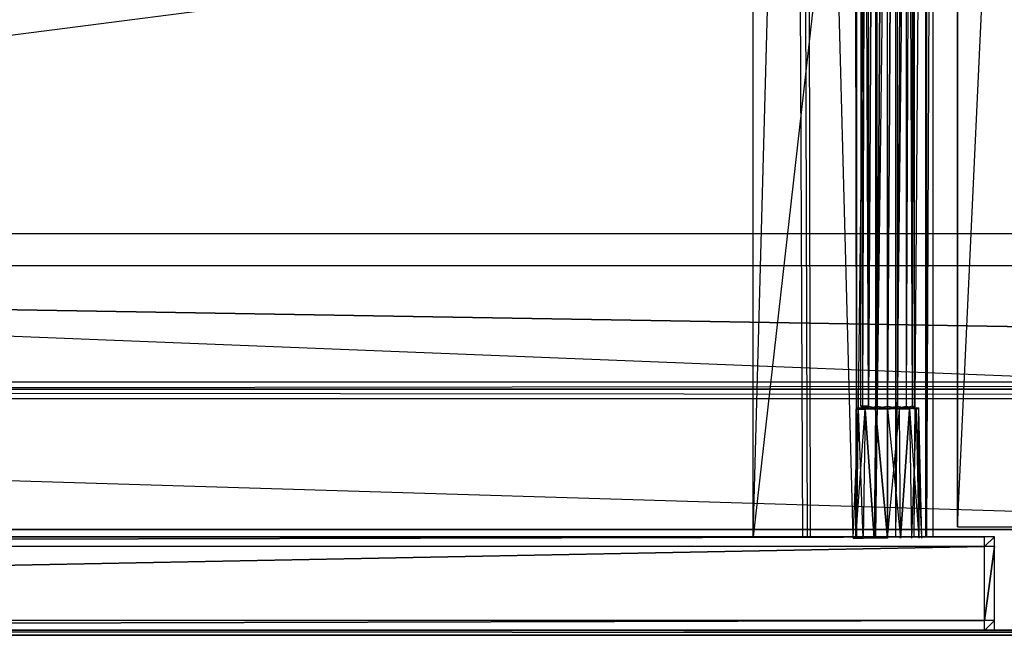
# Model space of a CAD drawing. Extents: x -1.6 to 0, y -0.5 to 0.
# Tile 12 of 29: x -1 to -0.8, y -0.5 to -0.38. Entities that reach past the tile are written whole.
import ezdxf

# ---------------------------------------------------------------- set-up
doc = ezdxf.new("R2010")
doc.units = 0
for name, color, linetype in [('L0_FRONT_LEGATO_S2S2_X_3400__Y_', 7, 'CONTINUOUS'), ('L11_KORPUS_LEGATO_MS_X_190__Y_4', 7, 'CONTINUOUS'), ('L12_KORPUS_LEGATO_BO_X_15620__Y', 7, 'CONTINUOUS'), ('L14_KORPUS_LEGATO_3_N_B11700___', 7, 'CONTINUOUS'), ('L17_KORPUS_LEGATO_0_N_B11700___', 7, 'CONTINUOUS'), ('L2_DRAWERBOX_LEGATO_REL_6_X_365', 7, 'CONTINUOUS'), ('L4_DRAWERBOX_LEGATO_REL_4_X_139', 7, 'CONTINUOUS'), ('L5_DRAWERBOX_LEGATO_REL_3_X_688', 7, 'CONTINUOUS'), ('L9_PLATTE_LEGATO_N_B11700__0___', 7, 'CONTINUOUS')]:
    doc.layers.add(name, color=color, linetype=linetype)

msp = doc.modelspace()

# ---------------------------------------------------------------- linework, layer by layer
at = {"layer": 'L0_FRONT_LEGATO_S2S2_X_3400__Y_', "color": 8}
for points, invisible_edges in [([(-1.596, -0.482, 0.34), (-0.804, -0.48, 0.34), (-1.596, -0.48, 0.34), (-1.596, -0.482, 0.34)], 13), ([(-0.804, -0.48, 0.34), (-1.596, -0.482, 0.34), (-0.804, -0.482, 0.34), (-0.804, -0.48, 0.34)], 14), ([(-0.804, -0.48), (-1.596, -0.482), (-1.596, -0.48), (-0.804, -0.48)], 13), ([(-1.596, -0.482), (-0.804, -0.48), (-0.804, -0.482), (-1.596, -0.482)], 14), ([(-1.596, -0.48, 0.338), (-0.804, -0.48, 0.002), (-1.596, -0.48, 0.002), (-1.596, -0.48, 0.338)], 13), ([(-0.804, -0.48, 0.002), (-1.596, -0.48, 0.338), (-0.804, -0.48, 0.338), (-0.804, -0.48, 0.002)], 14), ([(-1.596, -0.48, 0.34), (-0.804, -0.48, 0.338), (-1.596, -0.48, 0.338), (-1.596, -0.48, 0.34)], 13), ([(-0.804, -0.48, 0.338), (-1.596, -0.48, 0.34), (-0.804, -0.48, 0.34), (-0.804, -0.48, 0.338)], 14), ([(-1.596, -0.48, 0.002), (-0.804, -0.48), (-1.596, -0.48), (-1.596, -0.48, 0.002)], 13), ([(-0.804, -0.48), (-1.596, -0.48, 0.002), (-0.804, -0.48, 0.002), (-0.804, -0.48)], 14), ([(-0.804, -0.482, 0.34), (-0.802, -0.48, 0.34), (-0.804, -0.48, 0.34), (-0.804, -0.482, 0.34)], 13), ([(-0.802, -0.48, 0.34), (-0.804, -0.482, 0.34), (-0.802, -0.482, 0.34), (-0.802, -0.48, 0.34)], 14), ([(-0.802, -0.48), (-0.804, -0.482), (-0.804, -0.48), (-0.802, -0.48)], 13), ([(-0.804, -0.482), (-0.802, -0.48), (-0.802, -0.482), (-0.804, -0.482)], 14), ([(-0.804, -0.48, 0.338), (-0.802, -0.48, 0.002), (-0.804, -0.48, 0.002), (-0.804, -0.48, 0.338)], 13), ([(-0.802, -0.48, 0.002), (-0.804, -0.48, 0.338), (-0.802, -0.48, 0.338), (-0.802, -0.48, 0.002)], 14), ([(-0.804, -0.48, 0.34), (-0.802, -0.48, 0.338), (-0.804, -0.48, 0.338), (-0.804, -0.48, 0.34)], 13), ([(-0.802, -0.48, 0.338), (-0.804, -0.48, 0.34), (-0.802, -0.48, 0.34), (-0.802, -0.48, 0.338)], 14), ([(-0.804, -0.48, 0.002), (-0.802, -0.48), (-0.804, -0.48), (-0.804, -0.48, 0.002)], 13), ([(-0.802, -0.48), (-0.804, -0.48, 0.002), (-0.802, -0.48, 0.002), (-0.802, -0.48)], 14), ([(-0.802, -0.48, 0.002), (-0.802, -0.482, 0.338), (-0.802, -0.482, 0.002), (-0.802, -0.48, 0.002)], 13), ([(-0.802, -0.482, 0.338), (-0.802, -0.48, 0.002), (-0.802, -0.48, 0.338), (-0.802, -0.482, 0.338)], 14), ([(-0.802, -0.48), (-0.802, -0.482, 0.002), (-0.802, -0.482), (-0.802, -0.48)], 13), ([(-0.802, -0.482, 0.002), (-0.802, -0.48), (-0.802, -0.48, 0.002), (-0.802, -0.482, 0.002)], 14), ([(-0.802, -0.48, 0.338), (-0.802, -0.482, 0.34), (-0.802, -0.482, 0.338), (-0.802, -0.48, 0.338)], 13), ([(-0.802, -0.482, 0.34), (-0.802, -0.48, 0.338), (-0.802, -0.48, 0.34), (-0.802, -0.482, 0.34)], 14), ([(-0.804, -0.482), (-1.596, -0.497), (-1.596, -0.482), (-0.804, -0.482)], 13), ([(-1.596, -0.497), (-0.804, -0.482), (-0.804, -0.497), (-1.596, -0.497)], 14), ([(-1.596, -0.497, 0.34), (-0.804, -0.482, 0.34), (-1.596, -0.482, 0.34), (-1.596, -0.497, 0.34)], 13), ([(-0.804, -0.482, 0.34), (-1.596, -0.497, 0.34), (-0.804, -0.497, 0.34), (-0.804, -0.482, 0.34)], 14), ([(-0.802, -0.482), (-0.804, -0.497), (-0.804, -0.482), (-0.802, -0.482)], 13), ([(-0.804, -0.497), (-0.802, -0.482), (-0.802, -0.497), (-0.804, -0.497)], 14), ([(-0.804, -0.497, 0.34), (-0.802, -0.482, 0.34), (-0.804, -0.482, 0.34), (-0.804, -0.497, 0.34)], 13), ([(-0.802, -0.482, 0.34), (-0.804, -0.497, 0.34), (-0.802, -0.497, 0.34), (-0.802, -0.482, 0.34)], 14), ([(-0.802, -0.482, 0.002), (-0.802, -0.497, 0.338), (-0.802, -0.497, 0.002), (-0.802, -0.482, 0.002)], 13), ([(-0.802, -0.497, 0.338), (-0.802, -0.482, 0.002), (-0.802, -0.482, 0.338), (-0.802, -0.497, 0.338)], 14), ([(-0.802, -0.482), (-0.802, -0.497, 0.002), (-0.802, -0.497), (-0.802, -0.482)], 13), ([(-0.802, -0.497, 0.002), (-0.802, -0.482), (-0.802, -0.482, 0.002), (-0.802, -0.497, 0.002)], 14), ([(-0.802, -0.482, 0.338), (-0.802, -0.497, 0.34), (-0.802, -0.497, 0.338), (-0.802, -0.482, 0.338)], 13), ([(-0.802, -0.497, 0.34), (-0.802, -0.482, 0.338), (-0.802, -0.482, 0.34), (-0.802, -0.497, 0.34)], 14), ([(-0.804, -0.497), (-1.596, -0.499), (-1.596, -0.497), (-0.804, -0.497)], 13), ([(-1.596, -0.499), (-0.804, -0.497), (-0.804, -0.499), (-1.596, -0.499)], 14), ([(-1.596, -0.499, 0.34), (-0.804, -0.497, 0.34), (-1.596, -0.497, 0.34), (-1.596, -0.499, 0.34)], 13), ([(-0.804, -0.497, 0.34), (-1.596, -0.499, 0.34), (-0.804, -0.499, 0.34), (-0.804, -0.497, 0.34)], 14), ([(-0.802, -0.497), (-0.804, -0.499), (-0.804, -0.497), (-0.802, -0.497)], 13), ([(-0.804, -0.499), (-0.802, -0.497), (-0.802, -0.499), (-0.804, -0.499)], 14), ([(-0.804, -0.499, 0.34), (-0.802, -0.497, 0.34), (-0.804, -0.497, 0.34), (-0.804, -0.499, 0.34)], 13), ([(-0.802, -0.497, 0.34), (-0.804, -0.499, 0.34), (-0.802, -0.499, 0.34), (-0.802, -0.497, 0.34)], 14), ([(-0.802, -0.497, 0.338), (-0.802, -0.499, 0.34), (-0.802, -0.499, 0.338), (-0.802, -0.497, 0.338)], 13), ([(-0.802, -0.499, 0.34), (-0.802, -0.497, 0.338), (-0.802, -0.497, 0.34), (-0.802, -0.499, 0.34)], 14), ([(-0.802, -0.497, 0.002), (-0.802, -0.499, 0.338), (-0.802, -0.499, 0.002), (-0.802, -0.497, 0.002)], 13), ([(-0.802, -0.499, 0.338), (-0.802, -0.497, 0.002), (-0.802, -0.497, 0.338), (-0.802, -0.499, 0.338)], 14), ([(-0.802, -0.497), (-0.802, -0.499, 0.002), (-0.802, -0.499), (-0.802, -0.497)], 13), ([(-0.802, -0.499, 0.002), (-0.802, -0.497), (-0.802, -0.497, 0.002), (-0.802, -0.499, 0.002)], 14), ([(-0.804, -0.499, 0.002), (-1.596, -0.499, 0.338), (-1.596, -0.499, 0.002), (-0.804, -0.499, 0.002)], 13), ([(-1.596, -0.499, 0.338), (-0.804, -0.499, 0.002), (-0.804, -0.499, 0.338), (-1.596, -0.499, 0.338)], 14), ([(-0.804, -0.499), (-1.596, -0.499, 0.002), (-1.596, -0.499), (-0.804, -0.499)], 13), ([(-1.596, -0.499, 0.002), (-0.804, -0.499), (-0.804, -0.499, 0.002), (-1.596, -0.499, 0.002)], 14), ([(-0.804, -0.499, 0.338), (-1.596, -0.499, 0.34), (-1.596, -0.499, 0.338), (-0.804, -0.499, 0.338)], 13), ([(-1.596, -0.499, 0.34), (-0.804, -0.499, 0.338), (-0.804, -0.499, 0.34), (-1.596, -0.499, 0.34)], 14), ([(-0.802, -0.499), (-0.804, -0.499, 0.002), (-0.804, -0.499), (-0.802, -0.499)], 13), ([(-0.804, -0.499, 0.002), (-0.802, -0.499), (-0.802, -0.499, 0.002), (-0.804, -0.499, 0.002)], 14), ([(-0.802, -0.499, 0.002), (-0.804, -0.499, 0.338), (-0.804, -0.499, 0.002), (-0.802, -0.499, 0.002)], 13), ([(-0.804, -0.499, 0.338), (-0.802, -0.499, 0.002), (-0.802, -0.499, 0.338), (-0.804, -0.499, 0.338)], 14), ([(-0.802, -0.499, 0.338), (-0.804, -0.499, 0.34), (-0.804, -0.499, 0.338), (-0.802, -0.499, 0.338)], 13), ([(-0.804, -0.499, 0.34), (-0.802, -0.499, 0.338), (-0.802, -0.499, 0.34), (-0.804, -0.499, 0.34)], 14)]:
    msp.add_3dface(points, dxfattribs=dict(at, invisible_edges=invisible_edges))
at = {"layer": 'L11_KORPUS_LEGATO_MS_X_190__Y_4', "color": 8}
for points, invisible_edges in [([(-0.7905, -0.069, 0.02), (-0.8095, -0.478, 0.02), (-0.8095, -0.069, 0.02), (-0.7905, -0.069, 0.02)], 13), ([(-0.8095, -0.478, 0.02), (-0.7905, -0.069, 0.02), (-0.7905, -0.478, 0.02), (-0.8095, -0.478, 0.02)], 14), ([(-0.7905, -0.478, 0.313), (-0.8095, -0.069, 0.313), (-0.8095, -0.478, 0.313), (-0.7905, -0.478, 0.313)], 13), ([(-0.8095, -0.069, 0.313), (-0.7905, -0.478, 0.313), (-0.7905, -0.069, 0.313), (-0.8095, -0.069, 0.313)], 14), ([(-0.8095, -0.478, 0.313), (-0.8095, -0.069, 0.02), (-0.8095, -0.478, 0.02), (-0.8095, -0.478, 0.313)], 13), ([(-0.8095, -0.069, 0.02), (-0.8095, -0.478, 0.313), (-0.8095, -0.069, 0.313), (-0.8095, -0.069, 0.02)], 14), ([(-0.7905, -0.478, 0.313), (-0.8095, -0.478, 0.02), (-0.7905, -0.478, 0.02), (-0.7905, -0.478, 0.313)], 13), ([(-0.8095, -0.478, 0.02), (-0.7905, -0.478, 0.313), (-0.8095, -0.478, 0.313), (-0.8095, -0.478, 0.02)], 14)]:
    msp.add_3dface(points, dxfattribs=dict(at, invisible_edges=invisible_edges))
at = {"layer": 'L12_KORPUS_LEGATO_BO_X_15620__Y', "color": 8}
for points, invisible_edges in [([(-0.019, -0.4785, 0.02), (-1.581, -0.069, 0.02), (-1.581, -0.4785, 0.02), (-0.019, -0.4785, 0.02)], 13), ([(-1.581, -0.069, 0.02), (-0.019, -0.4785, 0.02), (-0.019, -0.069, 0.02), (-1.581, -0.069, 0.02)], 14), ([(-0.019, -0.069, 0.001), (-1.581, -0.4785, 0.001), (-1.581, -0.069, 0.001), (-0.019, -0.069, 0.001)], 13), ([(-1.581, -0.4785, 0.001), (-0.019, -0.069, 0.001), (-0.019, -0.4785, 0.001), (-1.581, -0.4785, 0.001)], 14), ([(-0.019, -0.4785, 0.02), (-1.581, -0.4785, 0.001), (-0.019, -0.4785, 0.001), (-0.019, -0.4785, 0.02)], 13), ([(-1.581, -0.4785, 0.001), (-0.019, -0.4785, 0.02), (-1.581, -0.4785, 0.02), (-1.581, -0.4785, 0.001)], 14)]:
    msp.add_3dface(points, dxfattribs=dict(at, invisible_edges=invisible_edges))
at = {"layer": 'L14_KORPUS_LEGATO_3_N_B11700___', "color": 8}
for points, invisible_edges in [([(-1.581, -0.4785, 0.313), (-1.521, -0.4185, 0.313), (-0.019, -0.4785, 0.313), (-1.581, -0.4785, 0.313)], 10), ([(-0.019, -0.4785, 0.332), (-1.521, -0.4185, 0.332), (-1.581, -0.4785, 0.332), (-0.019, -0.4785, 0.332)], 13), ([(-0.019, -0.4785, 0.313), (-1.521, -0.4185, 0.313), (-0.079, -0.4185, 0.313), (-0.019, -0.4785, 0.313)], 15), ([(-1.521, -0.4185, 0.332), (-0.079, -0.4185, 0.313), (-1.521, -0.4185, 0.313), (-1.521, -0.4185, 0.332)], 13), ([(-0.079, -0.4185, 0.313), (-1.521, -0.4185, 0.332), (-0.079, -0.4185, 0.332), (-0.079, -0.4185, 0.313)], 14), ([(-1.521, -0.4185, 0.332), (-0.019, -0.4785, 0.332), (-0.079, -0.4185, 0.332), (-1.521, -0.4185, 0.332)], 14), ([(-0.019, -0.4785, 0.332), (-1.581, -0.4785, 0.313), (-0.019, -0.4785, 0.313), (-0.019, -0.4785, 0.332)], 13), ([(-1.581, -0.4785, 0.313), (-0.019, -0.4785, 0.332), (-1.581, -0.4785, 0.332), (-1.581, -0.4785, 0.313)], 14)]:
    msp.add_3dface(points, dxfattribs=dict(at, invisible_edges=invisible_edges))
at = {"layer": 'L17_KORPUS_LEGATO_0_N_B11700___', "color": 8}
for points, invisible_edges in [([(-1.525, -0.425, 0.332), (-0.05, -0.45, 0.332), (-1.55, -0.45, 0.332), (-1.525, -0.425, 0.332)], 13), ([(-0.05, -0.45, 0.342), (-1.525, -0.425, 0.342), (-1.55, -0.45, 0.342), (-0.05, -0.45, 0.342)], 13), ([(-0.05, -0.45, 0.332), (-1.525, -0.425, 0.332), (-0.075, -0.425, 0.332), (-0.05, -0.45, 0.332)], 14), ([(-1.525, -0.425, 0.342), (-0.05, -0.45, 0.342), (-0.075, -0.425, 0.342), (-1.525, -0.425, 0.342)], 14), ([(-1.525, -0.425, 0.342), (-0.075, -0.425, 0.332), (-1.525, -0.425, 0.332), (-1.525, -0.425, 0.342)], 13), ([(-0.075, -0.425, 0.332), (-1.525, -0.425, 0.342), (-0.075, -0.425, 0.342), (-0.075, -0.425, 0.332)], 14), ([(-0.05, -0.45, 0.342), (-1.55, -0.45, 0.332), (-0.05, -0.45, 0.332), (-0.05, -0.45, 0.342)], 13), ([(-1.55, -0.45, 0.332), (-0.05, -0.45, 0.342), (-1.55, -0.45, 0.342), (-1.55, -0.45, 0.332)], 14)]:
    msp.add_3dface(points, dxfattribs=dict(at, invisible_edges=invisible_edges))
at = {"layer": 'L2_DRAWERBOX_LEGATO_REL_6_X_365', "color": 8}
for points, invisible_edges in [([(-0.850985, -0.156, 0.032), (-0.850985, -0.48, 0.048743), (-0.850985, -0.48, 0.032), (-0.850985, -0.156, 0.032)], 13), ([(-0.850985, -0.48, 0.048743), (-0.850985, -0.156, 0.032), (-0.850985, -0.156, 0.048743), (-0.850985, -0.48, 0.048743)], 14), ([(-0.850985, -0.48, 0.032), (-0.8145, -0.156, 0.032), (-0.850985, -0.156, 0.032), (-0.850985, -0.48, 0.032)], 13), ([(-0.8145, -0.156, 0.032), (-0.850985, -0.48, 0.032), (-0.8145, -0.48, 0.032), (-0.8145, -0.156, 0.032)], 14), ([(-0.842241, -0.156, 0.055052), (-0.850985, -0.48, 0.048743), (-0.850985, -0.156, 0.048743), (-0.842241, -0.156, 0.055052)], 13), ([(-0.850985, -0.48, 0.048743), (-0.842241, -0.156, 0.055052), (-0.842241, -0.48, 0.055052), (-0.850985, -0.48, 0.048743)], 14), ([(-0.842241, -0.156, 0.055052), (-0.840933, -0.48, 0.056719), (-0.842241, -0.48, 0.055052), (-0.842241, -0.156, 0.055052)], 13), ([(-0.840933, -0.48, 0.056719), (-0.842241, -0.156, 0.055052), (-0.840933, -0.156, 0.056719), (-0.840933, -0.48, 0.056719)], 14), ([(-0.840933, -0.156, 0.056719), (-0.83997, -0.48, 0.058607), (-0.840933, -0.48, 0.056719), (-0.840933, -0.156, 0.056719)], 13), ([(-0.83997, -0.48, 0.058607), (-0.840933, -0.156, 0.056719), (-0.83997, -0.156, 0.058607), (-0.83997, -0.48, 0.058607)], 14), ([(-0.83997, -0.156, 0.058607), (-0.839389, -0.48, 0.060646), (-0.83997, -0.48, 0.058607), (-0.83997, -0.156, 0.058607)], 13), ([(-0.839389, -0.48, 0.060646), (-0.83997, -0.156, 0.058607), (-0.839389, -0.156, 0.060646), (-0.839389, -0.48, 0.060646)], 14), ([(-0.839389, -0.156, 0.060646), (-0.83068, -0.48, 0.113598), (-0.839389, -0.48, 0.060646), (-0.839389, -0.156, 0.060646)], 13), ([(-0.83068, -0.48, 0.113598), (-0.839389, -0.156, 0.060646), (-0.83068, -0.156, 0.113598), (-0.83068, -0.48, 0.113598)], 14), ([(-0.83068, -0.156, 0.113598), (-0.829928, -0.48, 0.114666), (-0.83068, -0.48, 0.113598), (-0.83068, -0.156, 0.113598)], 13), ([(-0.829928, -0.48, 0.114666), (-0.83068, -0.156, 0.113598), (-0.829928, -0.156, 0.114666), (-0.829928, -0.48, 0.114666)], 14), ([(-0.826089, -0.156, 0.115998), (-0.829928, -0.48, 0.114666), (-0.829928, -0.156, 0.114666), (-0.826089, -0.156, 0.115998)], 13), ([(-0.829928, -0.48, 0.114666), (-0.826089, -0.156, 0.115998), (-0.826089, -0.48, 0.115998), (-0.829928, -0.48, 0.114666)], 14), ([(-0.822026, -0.156, 0.115948), (-0.826089, -0.48, 0.115998), (-0.826089, -0.156, 0.115998), (-0.822026, -0.156, 0.115948)], 13), ([(-0.826089, -0.48, 0.115998), (-0.822026, -0.156, 0.115948), (-0.822026, -0.48, 0.115948), (-0.826089, -0.48, 0.115998)], 14), ([(-0.81838, -0.156, 0.114232), (-0.822026, -0.48, 0.115948), (-0.822026, -0.156, 0.115948), (-0.81838, -0.156, 0.114232)], 13), ([(-0.822026, -0.48, 0.115948), (-0.81838, -0.156, 0.114232), (-0.81838, -0.48, 0.114232), (-0.822026, -0.48, 0.115948)], 14), ([(-0.81838, -0.48, 0.114232), (-0.816033, -0.156, 0.110955), (-0.816033, -0.48, 0.110955), (-0.81838, -0.48, 0.114232)], 13), ([(-0.816033, -0.156, 0.110955), (-0.81838, -0.48, 0.114232), (-0.81838, -0.156, 0.114232), (-0.816033, -0.156, 0.110955)], 14), ([(-0.816033, -0.48, 0.110955), (-0.815786, -0.156, 0.10758), (-0.815786, -0.48, 0.10758), (-0.816033, -0.48, 0.110955)], 13), ([(-0.815786, -0.156, 0.10758), (-0.816033, -0.48, 0.110955), (-0.816033, -0.156, 0.110955), (-0.815786, -0.156, 0.10758)], 14), ([(-0.815786, -0.48, 0.10758), (-0.8145, -0.156, 0.032), (-0.8145, -0.48, 0.032), (-0.815786, -0.48, 0.10758)], 13), ([(-0.8145, -0.156, 0.032), (-0.815786, -0.48, 0.10758), (-0.815786, -0.156, 0.10758), (-0.8145, -0.156, 0.032)], 14), ([(-0.850985, -0.48, 0.032), (-0.815786, -0.48, 0.10758), (-0.8145, -0.48, 0.032), (-0.850985, -0.48, 0.032)], 13), ([(-0.815786, -0.48, 0.10758), (-0.850985, -0.48, 0.032), (-0.83997, -0.48, 0.058607), (-0.815786, -0.48, 0.10758)], 10), ([(-0.83997, -0.48, 0.058607), (-0.850985, -0.48, 0.032), (-0.840933, -0.48, 0.056719), (-0.83997, -0.48, 0.058607)], 13), ([(-0.840933, -0.48, 0.056719), (-0.850985, -0.48, 0.032), (-0.842241, -0.48, 0.055052), (-0.840933, -0.48, 0.056719)], 10), ([(-0.842241, -0.48, 0.055052), (-0.850985, -0.48, 0.032), (-0.850985, -0.48, 0.048743), (-0.842241, -0.48, 0.055052)], 13), ([(-0.815786, -0.48, 0.10758), (-0.83997, -0.48, 0.058607), (-0.839389, -0.48, 0.060646), (-0.815786, -0.48, 0.10758)], 10), ([(-0.815786, -0.48, 0.10758), (-0.839389, -0.48, 0.060646), (-0.83068, -0.48, 0.113598), (-0.815786, -0.48, 0.10758)], 13), ([(-0.815786, -0.48, 0.10758), (-0.83068, -0.48, 0.113598), (-0.816033, -0.48, 0.110955), (-0.815786, -0.48, 0.10758)], 14), ([(-0.816033, -0.48, 0.110955), (-0.83068, -0.48, 0.113598), (-0.81838, -0.48, 0.114232), (-0.816033, -0.48, 0.110955)], 15), ([(-0.81838, -0.48, 0.114232), (-0.83068, -0.48, 0.113598), (-0.829928, -0.48, 0.114666), (-0.81838, -0.48, 0.114232)], 15), ([(-0.81838, -0.48, 0.114232), (-0.829928, -0.48, 0.114666), (-0.822026, -0.48, 0.115948), (-0.81838, -0.48, 0.114232)], 15), ([(-0.822026, -0.48, 0.115948), (-0.829928, -0.48, 0.114666), (-0.826089, -0.48, 0.115998), (-0.822026, -0.48, 0.115948)], 15)]:
    msp.add_3dface(points, dxfattribs=dict(at, invisible_edges=invisible_edges))
at = {"layer": 'L4_DRAWERBOX_LEGATO_REL_4_X_139', "color": 8}
for points, invisible_edges in [([(-0.828757, -0.143525, 0.164526), (-0.82917, -0.453487, 0.1666), (-0.828757, -0.453487, 0.164526), (-0.828757, -0.143525, 0.164526)], 13), ([(-0.82917, -0.453487, 0.1666), (-0.828757, -0.143525, 0.164526), (-0.82917, -0.143525, 0.1666), (-0.82917, -0.453487, 0.1666)], 14), ([(-0.82917, -0.143525, 0.1666), (-0.828757, -0.453487, 0.168674), (-0.82917, -0.453487, 0.1666), (-0.82917, -0.143525, 0.1666)], 13), ([(-0.828757, -0.453487, 0.168674), (-0.82917, -0.143525, 0.1666), (-0.828757, -0.143525, 0.168674), (-0.828757, -0.453487, 0.168674)], 14), ([(-0.827582, -0.143525, 0.162768), (-0.828757, -0.453487, 0.164526), (-0.827582, -0.453487, 0.162768), (-0.827582, -0.143525, 0.162768)], 13), ([(-0.828757, -0.453487, 0.164526), (-0.827582, -0.143525, 0.162768), (-0.828757, -0.143525, 0.164526), (-0.828757, -0.453487, 0.164526)], 14), ([(-0.828757, -0.143525, 0.168674), (-0.827582, -0.453487, 0.170432), (-0.828757, -0.453487, 0.168674), (-0.828757, -0.143525, 0.168674)], 13), ([(-0.827582, -0.453487, 0.170432), (-0.828757, -0.143525, 0.168674), (-0.827582, -0.143525, 0.170432), (-0.827582, -0.453487, 0.170432)], 14), ([(-0.827582, -0.453487, 0.162768), (-0.825824, -0.143525, 0.161593), (-0.827582, -0.143525, 0.162768), (-0.827582, -0.453487, 0.162768)], 13), ([(-0.825824, -0.143525, 0.161593), (-0.827582, -0.453487, 0.162768), (-0.825824, -0.453487, 0.161593), (-0.825824, -0.143525, 0.161593)], 14), ([(-0.825824, -0.143525, 0.171607), (-0.827582, -0.453487, 0.170432), (-0.827582, -0.143525, 0.170432), (-0.825824, -0.143525, 0.171607)], 13), ([(-0.827582, -0.453487, 0.170432), (-0.825824, -0.143525, 0.171607), (-0.825824, -0.453487, 0.171607), (-0.827582, -0.453487, 0.170432)], 14), ([(-0.825824, -0.453487, 0.161593), (-0.82375, -0.143525, 0.161181), (-0.825824, -0.143525, 0.161593), (-0.825824, -0.453487, 0.161593)], 13), ([(-0.82375, -0.143525, 0.161181), (-0.825824, -0.453487, 0.161593), (-0.82375, -0.453487, 0.161181), (-0.82375, -0.143525, 0.161181)], 14), ([(-0.82375, -0.143525, 0.172019), (-0.825824, -0.453487, 0.171607), (-0.825824, -0.143525, 0.171607), (-0.82375, -0.143525, 0.172019)], 13), ([(-0.825824, -0.453487, 0.171607), (-0.82375, -0.143525, 0.172019), (-0.82375, -0.453487, 0.172019), (-0.825824, -0.453487, 0.171607)], 14), ([(-0.821676, -0.143525, 0.171607), (-0.82375, -0.453487, 0.172019), (-0.82375, -0.143525, 0.172019), (-0.821676, -0.143525, 0.171607)], 13), ([(-0.82375, -0.453487, 0.172019), (-0.821676, -0.143525, 0.171607), (-0.821676, -0.453487, 0.171607), (-0.82375, -0.453487, 0.172019)], 14), ([(-0.82375, -0.453487, 0.161181), (-0.821676, -0.143525, 0.161593), (-0.82375, -0.143525, 0.161181), (-0.82375, -0.453487, 0.161181)], 13), ([(-0.821676, -0.143525, 0.161593), (-0.82375, -0.453487, 0.161181), (-0.821676, -0.453487, 0.161593), (-0.821676, -0.143525, 0.161593)], 14), ([(-0.819918, -0.143525, 0.170432), (-0.821676, -0.453487, 0.171607), (-0.821676, -0.143525, 0.171607), (-0.819918, -0.143525, 0.170432)], 13), ([(-0.821676, -0.453487, 0.171607), (-0.819918, -0.143525, 0.170432), (-0.819918, -0.453487, 0.170432), (-0.821676, -0.453487, 0.171607)], 14), ([(-0.821676, -0.453487, 0.161593), (-0.819918, -0.143525, 0.162768), (-0.821676, -0.143525, 0.161593), (-0.821676, -0.453487, 0.161593)], 13), ([(-0.819918, -0.143525, 0.162768), (-0.821676, -0.453487, 0.161593), (-0.819918, -0.453487, 0.162768), (-0.819918, -0.143525, 0.162768)], 14), ([(-0.819918, -0.453487, 0.170432), (-0.818743, -0.143525, 0.168674), (-0.818743, -0.453487, 0.168674), (-0.819918, -0.453487, 0.170432)], 13), ([(-0.818743, -0.143525, 0.168674), (-0.819918, -0.453487, 0.170432), (-0.819918, -0.143525, 0.170432), (-0.818743, -0.143525, 0.168674)], 14), ([(-0.818743, -0.453487, 0.164526), (-0.819918, -0.143525, 0.162768), (-0.819918, -0.453487, 0.162768), (-0.818743, -0.453487, 0.164526)], 13), ([(-0.819918, -0.143525, 0.162768), (-0.818743, -0.453487, 0.164526), (-0.818743, -0.143525, 0.164526), (-0.819918, -0.143525, 0.162768)], 14), ([(-0.818743, -0.453487, 0.168674), (-0.818331, -0.143525, 0.1666), (-0.818331, -0.453487, 0.1666), (-0.818743, -0.453487, 0.168674)], 13), ([(-0.818331, -0.143525, 0.1666), (-0.818743, -0.453487, 0.168674), (-0.818743, -0.143525, 0.168674), (-0.818331, -0.143525, 0.1666)], 14), ([(-0.818331, -0.453487, 0.1666), (-0.818743, -0.143525, 0.164526), (-0.818743, -0.453487, 0.164526), (-0.818331, -0.453487, 0.1666)], 13), ([(-0.818743, -0.143525, 0.164526), (-0.818331, -0.453487, 0.1666), (-0.818331, -0.143525, 0.1666), (-0.818743, -0.143525, 0.164526)], 14), ([(-0.829614, -0.4538, 0.164171), (-0.830104, -0.454106, 0.1666), (-0.82962, -0.454106, 0.164169), (-0.829614, -0.4538, 0.164171)], 13), ([(-0.830104, -0.454106, 0.1666), (-0.829614, -0.4538, 0.164171), (-0.830097, -0.4538, 0.1666), (-0.830104, -0.454106, 0.1666)], 14), ([(-0.830097, -0.4538, 0.1666), (-0.82962, -0.454106, 0.169031), (-0.830104, -0.454106, 0.1666), (-0.830097, -0.4538, 0.1666)], 13), ([(-0.828757, -0.4538, 0.164526), (-0.830097, -0.4538, 0.1666), (-0.829614, -0.4538, 0.164171), (-0.828757, -0.4538, 0.164526)], 13), ([(-0.830097, -0.4538, 0.1666), (-0.828757, -0.4538, 0.164526), (-0.82917, -0.4538, 0.1666), (-0.830097, -0.4538, 0.1666)], 14), ([(-0.828757, -0.4538, 0.168674), (-0.830097, -0.4538, 0.1666), (-0.82917, -0.4538, 0.1666), (-0.828757, -0.4538, 0.168674)], 13), ([(-0.830097, -0.4538, 0.1666), (-0.828757, -0.4538, 0.168674), (-0.829614, -0.4538, 0.169029), (-0.830097, -0.4538, 0.1666)], 14), ([(-0.82962, -0.454106, 0.169031), (-0.830097, -0.4538, 0.1666), (-0.829614, -0.4538, 0.169029), (-0.82962, -0.454106, 0.169031)], 14), ([(-0.828238, -0.4538, 0.162112), (-0.82962, -0.454106, 0.164169), (-0.828243, -0.454106, 0.162107), (-0.828238, -0.4538, 0.162112)], 13), ([(-0.82962, -0.454106, 0.164169), (-0.828238, -0.4538, 0.162112), (-0.829614, -0.4538, 0.164171), (-0.82962, -0.454106, 0.164169)], 14), ([(-0.829614, -0.4538, 0.169029), (-0.828243, -0.454106, 0.171093), (-0.82962, -0.454106, 0.169031), (-0.829614, -0.4538, 0.169029)], 13), ([(-0.827582, -0.4538, 0.162768), (-0.829614, -0.4538, 0.164171), (-0.828238, -0.4538, 0.162112), (-0.827582, -0.4538, 0.162768)], 13), ([(-0.829614, -0.4538, 0.164171), (-0.827582, -0.4538, 0.162768), (-0.828757, -0.4538, 0.164526), (-0.829614, -0.4538, 0.164171)], 14), ([(-0.827582, -0.4538, 0.170432), (-0.829614, -0.4538, 0.169029), (-0.828757, -0.4538, 0.168674), (-0.827582, -0.4538, 0.170432)], 13), ([(-0.829614, -0.4538, 0.169029), (-0.827582, -0.4538, 0.170432), (-0.828238, -0.4538, 0.171088), (-0.829614, -0.4538, 0.169029)], 14), ([(-0.828243, -0.454106, 0.171093), (-0.829614, -0.4538, 0.169029), (-0.828238, -0.4538, 0.171088), (-0.828243, -0.454106, 0.171093)], 14), ([(-0.82917, -0.453487, 0.1666), (-0.828757, -0.4538, 0.168674), (-0.82917, -0.4538, 0.1666), (-0.82917, -0.453487, 0.1666)], 13), ([(-0.828757, -0.4538, 0.168674), (-0.82917, -0.453487, 0.1666), (-0.828757, -0.453487, 0.168674), (-0.828757, -0.4538, 0.168674)], 14), ([(-0.828757, -0.453487, 0.164526), (-0.82917, -0.4538, 0.1666), (-0.828757, -0.4538, 0.164526), (-0.828757, -0.453487, 0.164526)], 13), ([(-0.82917, -0.4538, 0.1666), (-0.828757, -0.453487, 0.164526), (-0.82917, -0.453487, 0.1666), (-0.82917, -0.4538, 0.1666)], 14), ([(-0.828757, -0.453487, 0.168674), (-0.827582, -0.4538, 0.170432), (-0.828757, -0.4538, 0.168674), (-0.828757, -0.453487, 0.168674)], 13), ([(-0.827582, -0.4538, 0.170432), (-0.828757, -0.453487, 0.168674), (-0.827582, -0.453487, 0.170432), (-0.827582, -0.4538, 0.170432)], 14), ([(-0.827582, -0.453487, 0.162768), (-0.828757, -0.4538, 0.164526), (-0.827582, -0.4538, 0.162768), (-0.827582, -0.453487, 0.162768)], 13), ([(-0.828757, -0.4538, 0.164526), (-0.827582, -0.453487, 0.162768), (-0.828757, -0.453487, 0.164526), (-0.828757, -0.4538, 0.164526)], 14), ([(-0.828238, -0.4538, 0.171088), (-0.826182, -0.454106, 0.17247), (-0.828243, -0.454106, 0.171093), (-0.828238, -0.4538, 0.171088)], 13), ([(-0.826182, -0.454106, 0.16073), (-0.828238, -0.4538, 0.162112), (-0.828243, -0.454106, 0.162107), (-0.826182, -0.454106, 0.16073)], 13), ([(-0.825824, -0.4538, 0.161593), (-0.828238, -0.4538, 0.162112), (-0.826179, -0.4538, 0.160736), (-0.825824, -0.4538, 0.161593)], 13), ([(-0.828238, -0.4538, 0.162112), (-0.825824, -0.4538, 0.161593), (-0.827582, -0.4538, 0.162768), (-0.828238, -0.4538, 0.162112)], 14), ([(-0.825824, -0.4538, 0.171607), (-0.828238, -0.4538, 0.171088), (-0.827582, -0.4538, 0.170432), (-0.825824, -0.4538, 0.171607)], 13), ([(-0.828238, -0.4538, 0.171088), (-0.825824, -0.4538, 0.171607), (-0.826179, -0.4538, 0.172464), (-0.828238, -0.4538, 0.171088)], 14), ([(-0.826182, -0.454106, 0.17247), (-0.828238, -0.4538, 0.171088), (-0.826179, -0.4538, 0.172464), (-0.826182, -0.454106, 0.17247)], 14), ([(-0.828238, -0.4538, 0.162112), (-0.826182, -0.454106, 0.16073), (-0.826179, -0.4538, 0.160736), (-0.828238, -0.4538, 0.162112)], 14), ([(-0.825824, -0.453487, 0.171607), (-0.827582, -0.4538, 0.170432), (-0.827582, -0.453487, 0.170432), (-0.825824, -0.453487, 0.171607)], 13), ([(-0.827582, -0.4538, 0.170432), (-0.825824, -0.453487, 0.171607), (-0.825824, -0.4538, 0.171607), (-0.827582, -0.4538, 0.170432)], 14), ([(-0.825824, -0.4538, 0.161593), (-0.827582, -0.453487, 0.162768), (-0.827582, -0.4538, 0.162768), (-0.825824, -0.4538, 0.161593)], 13), ([(-0.827582, -0.453487, 0.162768), (-0.825824, -0.4538, 0.161593), (-0.825824, -0.453487, 0.161593), (-0.827582, -0.453487, 0.162768)], 14), ([(-0.826179, -0.4538, 0.172464), (-0.82375, -0.454106, 0.172953), (-0.826182, -0.454106, 0.17247), (-0.826179, -0.4538, 0.172464)], 13), ([(-0.82375, -0.454106, 0.160247), (-0.826179, -0.4538, 0.160736), (-0.826182, -0.454106, 0.16073), (-0.82375, -0.454106, 0.160247)], 13), ([(-0.82375, -0.4538, 0.161181), (-0.826179, -0.4538, 0.160736), (-0.82375, -0.4538, 0.160253), (-0.82375, -0.4538, 0.161181)], 13), ([(-0.826179, -0.4538, 0.160736), (-0.82375, -0.4538, 0.161181), (-0.825824, -0.4538, 0.161593), (-0.826179, -0.4538, 0.160736)], 14), ([(-0.82375, -0.4538, 0.172019), (-0.826179, -0.4538, 0.172464), (-0.825824, -0.4538, 0.171607), (-0.82375, -0.4538, 0.172019)], 13), ([(-0.826179, -0.4538, 0.172464), (-0.82375, -0.4538, 0.172019), (-0.82375, -0.4538, 0.172947), (-0.826179, -0.4538, 0.172464)], 14), ([(-0.82375, -0.454106, 0.172953), (-0.826179, -0.4538, 0.172464), (-0.82375, -0.4538, 0.172947), (-0.82375, -0.454106, 0.172953)], 14), ([(-0.826179, -0.4538, 0.160736), (-0.82375, -0.454106, 0.160247), (-0.82375, -0.4538, 0.160253), (-0.826179, -0.4538, 0.160736)], 14), ([(-0.82375, -0.453487, 0.172019), (-0.825824, -0.4538, 0.171607), (-0.825824, -0.453487, 0.171607), (-0.82375, -0.453487, 0.172019)], 13), ([(-0.825824, -0.4538, 0.171607), (-0.82375, -0.453487, 0.172019), (-0.82375, -0.4538, 0.172019), (-0.825824, -0.4538, 0.171607)], 14), ([(-0.82375, -0.4538, 0.161181), (-0.825824, -0.453487, 0.161593), (-0.825824, -0.4538, 0.161593), (-0.82375, -0.4538, 0.161181)], 13), ([(-0.825824, -0.453487, 0.161593), (-0.82375, -0.4538, 0.161181), (-0.82375, -0.453487, 0.161181), (-0.825824, -0.453487, 0.161593)], 14), ([(-0.821676, -0.4538, 0.161593), (-0.82375, -0.453487, 0.161181), (-0.82375, -0.4538, 0.161181), (-0.821676, -0.4538, 0.161593)], 13), ([(-0.82375, -0.453487, 0.161181), (-0.821676, -0.4538, 0.161593), (-0.821676, -0.453487, 0.161593), (-0.82375, -0.453487, 0.161181)], 14), ([(-0.821676, -0.453487, 0.171607), (-0.82375, -0.4538, 0.172019), (-0.82375, -0.453487, 0.172019), (-0.821676, -0.453487, 0.171607)], 13), ([(-0.82375, -0.4538, 0.172019), (-0.821676, -0.453487, 0.171607), (-0.821676, -0.4538, 0.171607), (-0.82375, -0.4538, 0.172019)], 14), ([(-0.821321, -0.4538, 0.160736), (-0.82375, -0.4538, 0.161181), (-0.82375, -0.4538, 0.160253), (-0.821321, -0.4538, 0.160736)], 13), ([(-0.82375, -0.4538, 0.161181), (-0.821321, -0.4538, 0.160736), (-0.821676, -0.4538, 0.161593), (-0.82375, -0.4538, 0.161181)], 14), ([(-0.821321, -0.4538, 0.172464), (-0.82375, -0.4538, 0.172019), (-0.821676, -0.4538, 0.171607), (-0.821321, -0.4538, 0.172464)], 13), ([(-0.82375, -0.4538, 0.172019), (-0.821321, -0.4538, 0.172464), (-0.82375, -0.4538, 0.172947), (-0.82375, -0.4538, 0.172019)], 14), ([(-0.821321, -0.4538, 0.172464), (-0.82375, -0.454106, 0.172953), (-0.82375, -0.4538, 0.172947), (-0.821321, -0.4538, 0.172464)], 13), ([(-0.82375, -0.454106, 0.172953), (-0.821321, -0.4538, 0.172464), (-0.821319, -0.454106, 0.17247), (-0.82375, -0.454106, 0.172953)], 14), ([(-0.821319, -0.454106, 0.16073), (-0.82375, -0.4538, 0.160253), (-0.82375, -0.454106, 0.160247), (-0.821319, -0.454106, 0.16073)], 13), ([(-0.82375, -0.4538, 0.160253), (-0.821319, -0.454106, 0.16073), (-0.821321, -0.4538, 0.160736), (-0.82375, -0.4538, 0.160253)], 14), ([(-0.819918, -0.4538, 0.162768), (-0.821676, -0.453487, 0.161593), (-0.821676, -0.4538, 0.161593), (-0.819918, -0.4538, 0.162768)], 13), ([(-0.821676, -0.453487, 0.161593), (-0.819918, -0.4538, 0.162768), (-0.819918, -0.453487, 0.162768), (-0.821676, -0.453487, 0.161593)], 14), ([(-0.819918, -0.453487, 0.170432), (-0.821676, -0.4538, 0.171607), (-0.821676, -0.453487, 0.171607), (-0.819918, -0.453487, 0.170432)], 13), ([(-0.821676, -0.4538, 0.171607), (-0.819918, -0.453487, 0.170432), (-0.819918, -0.4538, 0.170432), (-0.821676, -0.4538, 0.171607)], 14), ([(-0.819262, -0.4538, 0.171088), (-0.821676, -0.4538, 0.171607), (-0.819918, -0.4538, 0.170432), (-0.819262, -0.4538, 0.171088)], 13), ([(-0.821676, -0.4538, 0.171607), (-0.819262, -0.4538, 0.171088), (-0.821321, -0.4538, 0.172464), (-0.821676, -0.4538, 0.171607)], 14), ([(-0.819262, -0.4538, 0.162112), (-0.821676, -0.4538, 0.161593), (-0.821321, -0.4538, 0.160736), (-0.819262, -0.4538, 0.162112)], 13), ([(-0.821676, -0.4538, 0.161593), (-0.819262, -0.4538, 0.162112), (-0.819918, -0.4538, 0.162768), (-0.821676, -0.4538, 0.161593)], 14), ([(-0.821319, -0.454106, 0.16073), (-0.819262, -0.4538, 0.162112), (-0.821321, -0.4538, 0.160736), (-0.821319, -0.454106, 0.16073)], 13), ([(-0.819262, -0.4538, 0.171088), (-0.821319, -0.454106, 0.17247), (-0.821321, -0.4538, 0.172464), (-0.819262, -0.4538, 0.171088)], 13), ([(-0.819262, -0.4538, 0.162112), (-0.821319, -0.454106, 0.16073), (-0.819258, -0.454106, 0.162107), (-0.819262, -0.4538, 0.162112)], 14), ([(-0.821319, -0.454106, 0.17247), (-0.819262, -0.4538, 0.171088), (-0.819258, -0.454106, 0.171093), (-0.821319, -0.454106, 0.17247)], 14), ([(-0.818743, -0.4538, 0.164526), (-0.819918, -0.453487, 0.162768), (-0.819918, -0.4538, 0.162768), (-0.818743, -0.4538, 0.164526)], 13), ([(-0.819918, -0.453487, 0.162768), (-0.818743, -0.4538, 0.164526), (-0.818743, -0.453487, 0.164526), (-0.819918, -0.453487, 0.162768)], 14), ([(-0.819918, -0.4538, 0.170432), (-0.818743, -0.453487, 0.168674), (-0.818743, -0.4538, 0.168674), (-0.819918, -0.4538, 0.170432)], 13), ([(-0.818743, -0.453487, 0.168674), (-0.819918, -0.4538, 0.170432), (-0.819918, -0.453487, 0.170432), (-0.818743, -0.453487, 0.168674)], 14), ([(-0.817887, -0.4538, 0.169029), (-0.819918, -0.4538, 0.170432), (-0.818743, -0.4538, 0.168674), (-0.817887, -0.4538, 0.169029)], 13), ([(-0.819918, -0.4538, 0.170432), (-0.817887, -0.4538, 0.169029), (-0.819262, -0.4538, 0.171088), (-0.819918, -0.4538, 0.170432)], 14), ([(-0.817887, -0.4538, 0.164171), (-0.819918, -0.4538, 0.162768), (-0.819262, -0.4538, 0.162112), (-0.817887, -0.4538, 0.164171)], 13), ([(-0.819918, -0.4538, 0.162768), (-0.817887, -0.4538, 0.164171), (-0.818743, -0.4538, 0.164526), (-0.819918, -0.4538, 0.162768)], 14), ([(-0.81788, -0.454106, 0.164169), (-0.819262, -0.4538, 0.162112), (-0.819258, -0.454106, 0.162107), (-0.81788, -0.454106, 0.164169)], 13), ([(-0.819262, -0.4538, 0.162112), (-0.81788, -0.454106, 0.164169), (-0.817887, -0.4538, 0.164171), (-0.819262, -0.4538, 0.162112)], 14), ([(-0.817887, -0.4538, 0.169029), (-0.819258, -0.454106, 0.171093), (-0.819262, -0.4538, 0.171088), (-0.817887, -0.4538, 0.169029)], 14), ([(-0.819258, -0.454106, 0.171093), (-0.817887, -0.4538, 0.169029), (-0.81788, -0.454106, 0.169031), (-0.819258, -0.454106, 0.171093)], 13), ([(-0.818331, -0.4538, 0.1666), (-0.818743, -0.453487, 0.164526), (-0.818743, -0.4538, 0.164526), (-0.818331, -0.4538, 0.1666)], 13), ([(-0.818743, -0.453487, 0.164526), (-0.818331, -0.4538, 0.1666), (-0.818331, -0.453487, 0.1666), (-0.818743, -0.453487, 0.164526)], 14), ([(-0.818743, -0.4538, 0.168674), (-0.818331, -0.453487, 0.1666), (-0.818331, -0.4538, 0.1666), (-0.818743, -0.4538, 0.168674)], 13), ([(-0.818331, -0.453487, 0.1666), (-0.818743, -0.4538, 0.168674), (-0.818743, -0.453487, 0.168674), (-0.818331, -0.453487, 0.1666)], 14), ([(-0.817404, -0.4538, 0.1666), (-0.818743, -0.4538, 0.164526), (-0.817887, -0.4538, 0.164171), (-0.817404, -0.4538, 0.1666)], 13), ([(-0.818743, -0.4538, 0.164526), (-0.817404, -0.4538, 0.1666), (-0.818331, -0.4538, 0.1666), (-0.818743, -0.4538, 0.164526)], 14), ([(-0.818331, -0.4538, 0.1666), (-0.817887, -0.4538, 0.169029), (-0.818743, -0.4538, 0.168674), (-0.818331, -0.4538, 0.1666)], 14), ([(-0.817887, -0.4538, 0.169029), (-0.818331, -0.4538, 0.1666), (-0.817404, -0.4538, 0.1666), (-0.817887, -0.4538, 0.169029)], 13), ([(-0.817397, -0.454106, 0.1666), (-0.817887, -0.4538, 0.164171), (-0.81788, -0.454106, 0.164169), (-0.817397, -0.454106, 0.1666)], 13), ([(-0.817887, -0.4538, 0.164171), (-0.817397, -0.454106, 0.1666), (-0.817404, -0.4538, 0.1666), (-0.817887, -0.4538, 0.164171)], 14), ([(-0.817404, -0.4538, 0.1666), (-0.81788, -0.454106, 0.169031), (-0.817887, -0.4538, 0.169029), (-0.817404, -0.4538, 0.1666)], 14), ([(-0.81788, -0.454106, 0.169031), (-0.817404, -0.4538, 0.1666), (-0.817397, -0.454106, 0.1666), (-0.81788, -0.454106, 0.169031)], 13), ([(-0.830104, -0.454106, 0.1666), (-0.830159, -0.4803, 0.169255), (-0.830688, -0.4803, 0.1666), (-0.830104, -0.454106, 0.1666)], 13), ([(-0.82962, -0.454106, 0.164169), (-0.830688, -0.4803, 0.1666), (-0.830159, -0.4803, 0.163945), (-0.82962, -0.454106, 0.164169)], 13), ([(-0.830688, -0.4803, 0.1666), (-0.82962, -0.454106, 0.164169), (-0.830104, -0.454106, 0.1666), (-0.830688, -0.4803, 0.1666)], 14), ([(-0.82962, -0.454106, 0.169031), (-0.828656, -0.4803, 0.171505), (-0.830159, -0.4803, 0.169255), (-0.82962, -0.454106, 0.169031)], 13), ([(-0.830159, -0.4803, 0.169255), (-0.830104, -0.454106, 0.1666), (-0.82962, -0.454106, 0.169031), (-0.830159, -0.4803, 0.169255)], 14), ([(-0.828243, -0.454106, 0.162107), (-0.830159, -0.4803, 0.163945), (-0.828656, -0.4803, 0.161695), (-0.828243, -0.454106, 0.162107)], 13), ([(-0.830159, -0.4803, 0.163945), (-0.828243, -0.454106, 0.162107), (-0.82962, -0.454106, 0.164169), (-0.830159, -0.4803, 0.163945)], 14), ([(-0.828656, -0.4803, 0.171505), (-0.82962, -0.454106, 0.169031), (-0.828243, -0.454106, 0.171093), (-0.828656, -0.4803, 0.171505)], 14), ([(-0.826405, -0.4803, 0.160191), (-0.828243, -0.454106, 0.162107), (-0.828656, -0.4803, 0.161695), (-0.826405, -0.4803, 0.160191)], 13), ([(-0.828243, -0.454106, 0.171093), (-0.826405, -0.4803, 0.173009), (-0.828656, -0.4803, 0.171505), (-0.828243, -0.454106, 0.171093)], 13), ([(-0.828243, -0.454106, 0.162107), (-0.826405, -0.4803, 0.160191), (-0.826182, -0.454106, 0.16073), (-0.828243, -0.454106, 0.162107)], 14), ([(-0.826405, -0.4803, 0.173009), (-0.828243, -0.454106, 0.171093), (-0.826182, -0.454106, 0.17247), (-0.826405, -0.4803, 0.173009)], 14), ([(-0.82375, -0.4803, 0.159663), (-0.826182, -0.454106, 0.16073), (-0.826405, -0.4803, 0.160191), (-0.82375, -0.4803, 0.159663)], 13), ([(-0.826182, -0.454106, 0.17247), (-0.82375, -0.4803, 0.173537), (-0.826405, -0.4803, 0.173009), (-0.826182, -0.454106, 0.17247)], 13), ([(-0.826182, -0.454106, 0.16073), (-0.82375, -0.4803, 0.159663), (-0.82375, -0.454106, 0.160247), (-0.826182, -0.454106, 0.16073)], 14), ([(-0.82375, -0.4803, 0.173537), (-0.826182, -0.454106, 0.17247), (-0.82375, -0.454106, 0.172953), (-0.82375, -0.4803, 0.173537)], 14), ([(-0.821095, -0.4803, 0.160191), (-0.82375, -0.454106, 0.160247), (-0.82375, -0.4803, 0.159663), (-0.821095, -0.4803, 0.160191)], 13), ([(-0.82375, -0.454106, 0.160247), (-0.821095, -0.4803, 0.160191), (-0.821319, -0.454106, 0.16073), (-0.82375, -0.454106, 0.160247)], 14), ([(-0.821319, -0.454106, 0.17247), (-0.82375, -0.4803, 0.173537), (-0.82375, -0.454106, 0.172953), (-0.821319, -0.454106, 0.17247)], 13), ([(-0.82375, -0.4803, 0.173537), (-0.821319, -0.454106, 0.17247), (-0.821095, -0.4803, 0.173009), (-0.82375, -0.4803, 0.173537)], 14), ([(-0.819258, -0.454106, 0.171093), (-0.821095, -0.4803, 0.173009), (-0.821319, -0.454106, 0.17247), (-0.819258, -0.454106, 0.171093)], 13), ([(-0.821095, -0.4803, 0.160191), (-0.819258, -0.454106, 0.162107), (-0.821319, -0.454106, 0.16073), (-0.821095, -0.4803, 0.160191)], 13), ([(-0.821095, -0.4803, 0.173009), (-0.819258, -0.454106, 0.171093), (-0.818845, -0.4803, 0.171505), (-0.821095, -0.4803, 0.173009)], 14), ([(-0.819258, -0.454106, 0.162107), (-0.821095, -0.4803, 0.160191), (-0.818845, -0.4803, 0.161695), (-0.819258, -0.454106, 0.162107)], 14), ([(-0.81788, -0.454106, 0.169031), (-0.818845, -0.4803, 0.171505), (-0.819258, -0.454106, 0.171093), (-0.81788, -0.454106, 0.169031)], 14), ([(-0.817341, -0.4803, 0.163945), (-0.819258, -0.454106, 0.162107), (-0.818845, -0.4803, 0.161695), (-0.817341, -0.4803, 0.163945)], 13), ([(-0.819258, -0.454106, 0.162107), (-0.817341, -0.4803, 0.163945), (-0.81788, -0.454106, 0.164169), (-0.819258, -0.454106, 0.162107)], 14), ([(-0.818845, -0.4803, 0.171505), (-0.81788, -0.454106, 0.169031), (-0.817341, -0.4803, 0.169255), (-0.818845, -0.4803, 0.171505)], 13), ([(-0.817397, -0.454106, 0.1666), (-0.817341, -0.4803, 0.169255), (-0.81788, -0.454106, 0.169031), (-0.817397, -0.454106, 0.1666)], 14), ([(-0.816813, -0.4803, 0.1666), (-0.81788, -0.454106, 0.164169), (-0.817341, -0.4803, 0.163945), (-0.816813, -0.4803, 0.1666)], 13), ([(-0.81788, -0.454106, 0.164169), (-0.816813, -0.4803, 0.1666), (-0.817397, -0.454106, 0.1666), (-0.81788, -0.454106, 0.164169)], 14), ([(-0.817341, -0.4803, 0.169255), (-0.817397, -0.454106, 0.1666), (-0.816813, -0.4803, 0.1666), (-0.817341, -0.4803, 0.169255)], 13)]:
    msp.add_3dface(points, dxfattribs=dict(at, invisible_edges=invisible_edges))
at = {"layer": 'L5_DRAWERBOX_LEGATO_REL_3_X_688', "color": 8}
for points, invisible_edges in [([(-1.539515, -0.48, 0.048), (-0.850985, -0.156, 0.048), (-1.539515, -0.156, 0.048), (-1.539515, -0.48, 0.048)], 13), ([(-0.850985, -0.156, 0.048), (-1.539515, -0.48, 0.048), (-0.850985, -0.48, 0.048), (-0.850985, -0.156, 0.048)], 14), ([(-0.850985, -0.156, 0.032), (-1.539515, -0.48, 0.032), (-1.539515, -0.156, 0.032), (-0.850985, -0.156, 0.032)], 13), ([(-1.539515, -0.48, 0.032), (-0.850985, -0.156, 0.032), (-0.850985, -0.48, 0.032), (-1.539515, -0.48, 0.032)], 14), ([(-0.850985, -0.156, 0.032), (-0.850985, -0.48, 0.048), (-0.850985, -0.48, 0.032), (-0.850985, -0.156, 0.032)], 13), ([(-0.850985, -0.48, 0.048), (-0.850985, -0.156, 0.032), (-0.850985, -0.156, 0.048), (-0.850985, -0.48, 0.048)], 14), ([(-0.850985, -0.48, 0.032), (-1.539515, -0.48, 0.048), (-1.539515, -0.48, 0.032), (-0.850985, -0.48, 0.032)], 13), ([(-1.539515, -0.48, 0.048), (-0.850985, -0.48, 0.032), (-0.850985, -0.48, 0.048), (-1.539515, -0.48, 0.048)], 14)]:
    msp.add_3dface(points, dxfattribs=dict(at, invisible_edges=invisible_edges))
at = {"layer": 'L9_PLATTE_LEGATO_N_B11700__0___', "color": 8}
for points, invisible_edges in [([(-0.00192, -0.498375, 0.38), (-1.598322, -0.220523, 0.38), (-1.598322, -0.498375, 0.38), (-0.00192, -0.498375, 0.38)], 13), ([(-1.598322, -0.220523, 0.38), (-0.00192, -0.498375, 0.38), (-0.435557, -0.305801, 0.38), (-1.598322, -0.220523, 0.38)], 10), ([(-0.49173, -0.220523, 0.342), (-1.548577, -0.448631, 0.342), (-1.548577, -0.220523, 0.342), (-0.49173, -0.220523, 0.342)], 13), ([(-1.548577, -0.448631, 0.342), (-0.49173, -0.220523, 0.342), (-0.489972, -0.238373, 0.342), (-1.548577, -0.448631, 0.342)], 10), ([(-1.548577, -0.448631, 0.342), (-0.489972, -0.238373, 0.342), (-0.484765, -0.255537, 0.342), (-1.548577, -0.448631, 0.342)], 13), ([(-1.548577, -0.448631, 0.342), (-0.484765, -0.255537, 0.342), (-0.47631, -0.271355, 0.342), (-1.548577, -0.448631, 0.342)], 10), ([(-1.548577, -0.448631, 0.342), (-0.47631, -0.271355, 0.342), (-0.464931, -0.28522, 0.342), (-1.548577, -0.448631, 0.342)], 13), ([(-1.548577, -0.448631, 0.342), (-0.464931, -0.28522, 0.342), (-0.451066, -0.296599, 0.342), (-1.548577, -0.448631, 0.342)], 10), ([(-1.548577, -0.448631, 0.342), (-0.451066, -0.296599, 0.342), (-0.435248, -0.305054, 0.342), (-1.548577, -0.448631, 0.342)], 13), ([(-1.548577, -0.448631, 0.342), (-0.435248, -0.305054, 0.342), (-0.051665, -0.448631, 0.342), (-1.548577, -0.448631, 0.342)], 10), ([(-0.051665, -0.448631, 0.342), (-1.548577, -0.450256, 0.342), (-1.548577, -0.448631, 0.342), (-0.051665, -0.448631, 0.342)], 13), ([(-1.548577, -0.450256, 0.342), (-0.051665, -0.448631, 0.342), (-0.051665, -0.450256, 0.342), (-1.548577, -0.450256, 0.342)], 14), ([(-1.550281, -0.451959, 0.343069), (-0.002934, -0.498987, 0.372564), (-1.597308, -0.498987, 0.372564), (-1.550281, -0.451959, 0.343069)], 13), ([(-1.548577, -0.450256, 0.342), (-0.049961, -0.451959, 0.343069), (-1.550281, -0.451959, 0.343069), (-1.548577, -0.450256, 0.342)], 13), ([(-0.002934, -0.498987, 0.372564), (-1.550281, -0.451959, 0.343069), (-0.049961, -0.451959, 0.343069), (-0.002934, -0.498987, 0.372564)], 14), ([(-0.049961, -0.451959, 0.343069), (-1.548577, -0.450256, 0.342), (-0.051665, -0.450256, 0.342), (-0.049961, -0.451959, 0.343069)], 14), ([(-0.00192, -0.5, 0.38), (-1.598322, -0.498375, 0.38), (-1.598322, -0.5, 0.38), (-0.00192, -0.5, 0.38)], 13), ([(-1.598322, -0.498375, 0.38), (-0.00192, -0.5, 0.38), (-0.00192, -0.498375, 0.38), (-1.598322, -0.498375, 0.38)], 14), ([(-1.597308, -0.498987, 0.372564), (-0.00192, -0.5, 0.3732), (-1.598322, -0.5, 0.3732), (-1.597308, -0.498987, 0.372564)], 13), ([(-0.00192, -0.5, 0.3732), (-1.597308, -0.498987, 0.372564), (-0.002934, -0.498987, 0.372564), (-0.00192, -0.5, 0.3732)], 14), ([(-0.00192, -0.5, 0.378361), (-1.598322, -0.5, 0.374378), (-0.00192, -0.5, 0.374378), (-0.00192, -0.5, 0.378361)], 13), ([(-1.598322, -0.5, 0.374378), (-0.00192, -0.5, 0.378361), (-1.598322, -0.5, 0.378361), (-1.598322, -0.5, 0.374378)], 14), ([(-0.00192, -0.5, 0.38), (-1.598322, -0.5, 0.378361), (-0.00192, -0.5, 0.378361), (-0.00192, -0.5, 0.38)], 13), ([(-1.598322, -0.5, 0.378361), (-0.00192, -0.5, 0.38), (-1.598322, -0.5, 0.38), (-1.598322, -0.5, 0.378361)], 14), ([(-0.00192, -0.5, 0.374378), (-1.598322, -0.5, 0.3732), (-0.00192, -0.5, 0.3732), (-0.00192, -0.5, 0.374378)], 13), ([(-1.598322, -0.5, 0.3732), (-0.00192, -0.5, 0.374378), (-1.598322, -0.5, 0.374378), (-1.598322, -0.5, 0.3732)], 14)]:
    msp.add_3dface(points, dxfattribs=dict(at, invisible_edges=invisible_edges))

doc.saveas('drawing.dxf')
